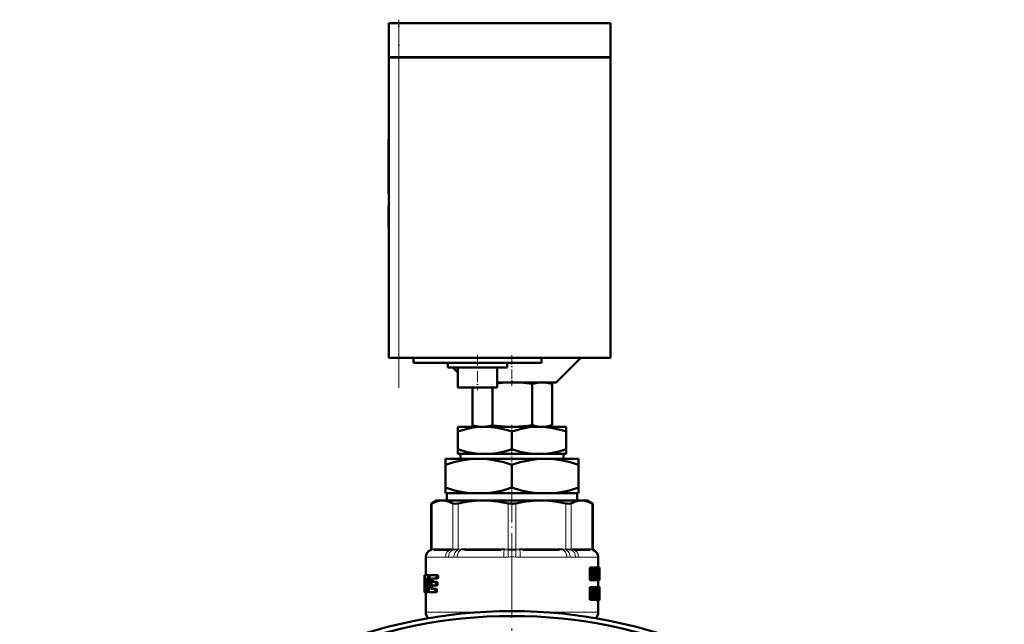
# Model space of a CAD drawing. Extents: x -1595 to 1972, y -1757 to 691.
# Tile 23 of 59: x -1565 to -1365, y -145 to -22. Entities that reach past the tile are written whole.
import ezdxf

# ---------------------------------------------------------------- set-up
doc = ezdxf.new("R2010")
doc.units = 0
doc.linetypes.add('DASHDOT', pattern=[18.5, 12, -3, 0.5, -3])

msp = doc.modelspace()

# ---------------------------------------------------------------- linework, layer by layer
at = {"color": 7, "lineweight": 50}
for p, q in [((-1488.14, -22.9), (-1490.14, -22.9)), ((-1490.14, -29.8), (-1490.14, -22.9)), ((-1488.14, -22.9), (-1445.14, -22.9)), ((-1445.14, -29.8), (-1445.14, -22.9)), ((-1488.14, -29.8), (-1490.14, -29.8)), ((-1490.14, -29.9), (-1490.14, -90.9)), ((-1490.14, -29.9), (-1489.55, -29.9)), ((-1490.04, -29.9), (-1490.04, -29.8)), ((-1489.55, -29.9), (-1488.14, -29.9)), ((-1488.14, -29.8), (-1445.14, -29.8)), ((-1445.14, -29.9), (-1488.14, -29.9)), ((-1445.24, -29.9), (-1445.24, -29.8)), ((-1445.14, -90.9), (-1445.14, -29.9)), ((-1490.14, -46.46), (-1490.24, -46.46)), ((-1490.24, -47.94), (-1490.24, -46.46)), ((-1490.14, -47.94), (-1490.24, -47.94)), ((-1490.24, -47.94), (-1490.24, -53.81)), ((-1490.14, -53.81), (-1490.24, -53.81)), ((-1490.24, -55.61), (-1490.24, -53.81)), ((-1490.14, -55.61), (-1490.24, -55.61)), ((-1490.24, -55.61), (-1490.24, -57.51)), ((-1490.14, -57.51), (-1490.24, -57.51)), ((-1490.24, -60.26), (-1490.24, -60.36)), ((-1490.14, -60.26), (-1490.24, -60.26)), ((-1490.14, -60.36), (-1490.24, -60.36)), ((-1490.14, -60.37), (-1490.24, -60.37)), ((-1490.24, -64.24), (-1490.24, -60.37)), ((-1490.14, -64.24), (-1490.24, -64.24)), ((-1490.24, -64.24), (-1490.24, -64.35)), ((-1490.14, -64.35), (-1490.24, -64.35)), ((-1490.14, -64.36), (-1490.24, -64.36)), ((-1489.55, -90.9), (-1490.14, -90.9)), ((-1488.14, -90.9), (-1489.55, -90.9)), ((-1445.14, -90.9), (-1488.14, -90.9)), ((-1485.14, -90.9), (-1485.14, -91.9)), ((-1459.14, -91.9), (-1485.14, -91.9)), ((-1478.14, -92.9), (-1478.14, -91.9)), ((-1466.14, -92.9), (-1466.14, -91.9)), ((-1459.14, -91.9), (-1459.14, -90.9)), ((-1456.14, -95.9), (-1451.14, -90.9)), ((-1478.14, -92.9), (-1466.14, -92.9)), ((-1477.14, -92.9), (-1476.14, -93.9)), ((-1476.14, -96.9), (-1476.14, -92.9)), ((-1468.14, -96.9), (-1468.14, -92.9)), ((-1468.14, -95.9), (-1456.14, -95.9)), ((-1458.14, -95.9), (-1457.01, -96.2)), ((-1476.14, -96.9), (-1468.14, -96.9)), ((-1473.17, -96.9), (-1473.17, -104.63)), ((-1469.13, -96.9), (-1469.13, -104.63)), ((-1461.05, -96.2), (-1461.05, -104.61)), ((-1457.01, -96.2), (-1457.01, -104.61)), ((-1476.14, -105.88), (-1476.14, -104.9)), ((-1470.64, -104.9), (-1476.14, -104.9)), ((-1476.14, -109.48), (-1476.14, -105.88)), ((-1472.17, -104.9), (-1473.17, -104.63)), ((-1459.64, -104.9), (-1470.64, -104.9)), ((-1465.14, -109.48), (-1465.14, -105.88)), ((-1454.14, -104.9), (-1459.64, -104.9)), ((-1458.11, -104.9), (-1457.01, -104.61)), ((-1454.14, -105.88), (-1454.14, -104.9)), ((-1454.14, -109.48), (-1454.14, -105.88)), ((-1476.14, -110.4), (-1476.14, -109.48)), ((-1454.14, -109.48), (-1454.14, -110.4)), ((-1478.64, -112.61), (-1478.64, -111.4)), ((-1471.89, -111.4), (-1478.64, -111.4)), ((-1471.99, -110.4), (-1476.14, -110.4)), ((-1475.62, -110.4), (-1475.62, -111.4)), ((-1471.99, -110.4), (-1469.29, -110.4)), ((-1458.39, -111.4), (-1471.89, -111.4)), ((-1460.99, -110.4), (-1469.29, -110.4)), ((-1460.99, -110.4), (-1458.29, -110.4)), ((-1451.64, -111.4), (-1458.39, -111.4)), ((-1454.14, -110.4), (-1458.29, -110.4)), ((-1454.66, -111.4), (-1454.66, -110.4)), ((-1451.64, -111.4), (-1451.64, -112.61)), ((-1478.64, -117.27), (-1478.64, -112.61)), ((-1465.14, -117.27), (-1465.14, -112.61)), ((-1451.64, -117.27), (-1451.64, -112.61)), ((-1478.64, -118.4), (-1478.64, -117.27)), ((-1451.64, -117.27), (-1451.64, -118.4)), ((-1480.44, -119.9), (-1481.53, -120.53)), ((-1480.44, -119.9), (-1479.27, -119.9)), ((-1479.27, -119.9), (-1470.99, -119.9)), ((-1473.55, -118.4), (-1478.64, -118.4)), ((-1478.36, -119.9), (-1478.36, -118.4)), ((-1473.55, -118.4), (-1470.23, -118.4)), ((-1470.99, -119.9), (-1459.28, -119.9)), ((-1460.05, -118.4), (-1470.23, -118.4)), ((-1460.05, -118.4), (-1456.73, -118.4)), ((-1459.28, -119.9), (-1451, -119.9)), ((-1451.64, -118.4), (-1456.73, -118.4)), ((-1451.92, -118.4), (-1451.92, -119.9)), ((-1451, -119.9), (-1449.84, -119.9)), ((-1449.84, -119.9), (-1448.74, -120.53)), ((-1481.38, -120.46), (-1481.53, -120.53)), ((-1481.53, -129.76), (-1481.53, -120.53)), ((-1448.74, -120.53), (-1448.89, -120.46)), ((-1448.74, -129.76), (-1448.74, -120.53)), ((-1477.94, -129.9), (-1480.98, -129.9)), ((-1467.4, -129.9), (-1474.74, -129.9)), ((-1455.54, -129.9), (-1462.87, -129.9)), ((-1449.3, -129.9), (-1452.34, -129.9)), ((-1482.64, -131.35), (-1482.64, -135.06)), ((-1447.64, -131.35), (-1447.64, -133.51)), ((-1449.02, -133.51), (-1449.35, -133.51)), ((-1449.35, -136.09), (-1449.35, -133.51)), ((-1449.02, -133.51), (-1448.69, -133.51)), ((-1449.02, -136.09), (-1449.02, -133.51)), ((-1448.82, -133.99), (-1448.81, -133.99)), ((-1448.63, -133.97), (-1448.58, -133.51)), ((-1448.27, -133.51), (-1448.58, -133.51)), ((-1448.27, -133.51), (-1448.03, -133.51)), ((-1448.19, -133.99), (-1448.18, -133.99)), ((-1448.03, -133.51), (-1448.03, -136.09)), ((-1448.03, -133.74), (-1448.01, -133.51)), ((-1448.01, -133.51), (-1447.7, -133.51)), ((-1447.7, -133.51), (-1447.58, -133.51)), ((-1447.64, -133.97), (-1447.64, -133.97)), ((-1447.41, -133.51), (-1447.58, -133.51)), ((-1447.41, -133.51), (-1447.35, -133.51)), ((-1447.41, -136.09), (-1447.41, -133.51)), ((-1447.37, -135.62), (-1447.37, -133.98)), ((-1447.37, -133.98), (-1447.35, -133.98)), ((-1447.35, -133.51), (-1447.34, -133.65)), ((-1447.34, -133.65), (-1447.34, -134.73)), ((-1482.94, -135.06), (-1482.93, -135.06)), ((-1482.94, -135.06), (-1482.94, -138.39)), ((-1482.85, -135.06), (-1482.93, -135.06)), ((-1482.92, -135.39), (-1482.93, -135.06)), ((-1482.87, -135.39), (-1482.92, -135.39)), ((-1482.84, -135.06), (-1482.3, -135.06)), ((-1482.47, -135.96), (-1482.74, -135.96)), ((-1482.7, -135.75), (-1482.51, -135.75)), ((-1482.47, -135.98), (-1482.55, -137.6)), ((-1482.51, -135.75), (-1482.47, -135.81)), ((-1481.99, -135.06), (-1482.3, -135.06)), ((-1482.23, -135.11), (-1482.3, -135.06)), ((-1481.92, -135.11), (-1482.23, -135.11)), ((-1481.86, -135.26), (-1482.17, -135.26)), ((-1481.88, -135.48), (-1482.14, -135.48)), ((-1481.91, -135.75), (-1482.14, -135.75)), ((-1481.92, -135.11), (-1481.99, -135.06)), ((-1481.62, -135.06), (-1480.59, -135.06)), ((-1481.62, -137.13), (-1481.53, -135.98)), ((-1481.2, -135.98), (-1481.53, -135.98)), ((-1481.16, -135.81), (-1481.49, -135.81)), ((-1481.42, -135.75), (-1480.6, -135.75)), ((-1481.24, -136.44), (-1481.2, -135.98)), ((-1481.16, -135.81), (-1481.1, -135.75)), ((-1480.25, -135.75), (-1480.6, -135.75)), ((-1480.24, -135.06), (-1480.59, -135.06)), ((-1480.5, -135.53), (-1480.48, -135.39)), ((-1480.15, -135.53), (-1480.5, -135.53)), ((-1480.14, -135.39), (-1480.48, -135.39)), ((-1480.15, -135.53), (-1480.14, -135.39)), ((-1448.78, -134.35), (-1448.81, -134.35)), ((-1448.81, -134.66), (-1448.81, -136.09)), ((-1448.43, -135.04), (-1448.5, -135.04)), ((-1448.47, -135.41), (-1448.47, -135.41)), ((-1448.19, -134.55), (-1448.23, -134.55)), ((-1448.19, -136.09), (-1448.19, -134.55)), ((-1447.73, -135.52), (-1447.77, -136.09)), ((-1447.73, -135.52), (-1447.56, -135.52)), ((-1447.7, -135.07), (-1447.65, -134.2)), ((-1447.7, -135.07), (-1447.59, -135.07)), ((-1447.63, -134.2), (-1447.65, -134.2)), ((-1447.63, -134.2), (-1447.59, -135.07)), ((-1447.54, -136.09), (-1447.57, -135.52)), ((-1447.34, -134.19), (-1447.37, -134.19)), ((-1447.34, -134.77), (-1447.37, -134.77)), ((-1447.34, -135.39), (-1447.37, -135.39)), ((-1447.37, -135.62), (-1447.35, -135.62)), ((-1447.34, -134.19), (-1447.34, -134.73)), ((-1447.34, -134.73), (-1447.34, -134.77)), ((-1447.34, -134.77), (-1447.34, -134.84)), ((-1447.34, -134.84), (-1447.34, -135.39)), ((-1447.34, -134.84), (-1447.34, -135.91)), ((-1482.74, -137.83), (-1482.61, -137.83)), ((-1482.57, -137.76), (-1482.61, -137.83)), ((-1482.05, -137.82), (-1482.27, -137.82)), ((-1481.65, -137.6), (-1481.62, -137.13)), ((-1481.33, -137.6), (-1481.65, -137.6)), ((-1481.32, -137.76), (-1481.64, -137.76)), ((-1481.59, -137.83), (-1481.64, -137.76)), ((-1481.59, -137.83), (-1480.82, -137.83)), ((-1481.5, -136.66), (-1481.51, -136.8)), ((-1481.42, -137.13), (-1480.72, -137.13)), ((-1481.4, -136.44), (-1480.7, -136.44)), ((-1481.33, -137.6), (-1481.29, -137.13)), ((-1481.26, -137.83), (-1481.32, -137.76)), ((-1480.48, -137.83), (-1480.82, -137.83)), ((-1480.37, -137.13), (-1480.72, -137.13)), ((-1480.36, -136.44), (-1480.7, -136.44)), ((-1480.62, -136.92), (-1480.6, -136.78)), ((-1480.27, -136.92), (-1480.62, -136.92)), ((-1480.26, -136.78), (-1480.6, -136.78)), ((-1480.27, -136.92), (-1480.26, -136.78)), ((-1449.02, -136.09), (-1449.35, -136.09)), ((-1449.02, -137.5), (-1449.35, -137.5)), ((-1449.35, -140.08), (-1449.35, -137.5)), ((-1449.02, -136.09), (-1448.81, -136.09)), ((-1449.02, -137.5), (-1448.66, -137.5)), ((-1449.02, -140.08), (-1449.02, -137.5)), ((-1448.56, -136.09), (-1448.81, -136.09)), ((-1448.79, -138.66), (-1448.79, -137.93)), ((-1448.79, -137.93), (-1448.69, -137.93)), ((-1448.56, -136.09), (-1448.4, -136.09)), ((-1448.19, -136.09), (-1448.4, -136.09)), ((-1447.97, -137.5), (-1448.28, -137.5)), ((-1448.28, -138.99), (-1448.28, -137.5)), ((-1448.19, -136.09), (-1448.03, -136.09)), ((-1448.03, -136.09), (-1447.91, -136.09)), ((-1447.97, -137.5), (-1447.83, -137.5)), ((-1447.97, -138.99), (-1447.97, -137.5)), ((-1447.91, -136.09), (-1447.77, -136.09)), ((-1447.63, -137.5), (-1447.83, -137.5)), ((-1447.83, -137.5), (-1447.83, -139)), ((-1447.77, -136.09), (-1447.54, -136.09)), ((-1447.68, -137.5), (-1447.67, -137.49)), ((-1447.37, -137.49), (-1447.67, -137.49)), ((-1447.35, -137.45), (-1447.65, -137.45)), ((-1447.64, -136.09), (-1447.64, -137.45)), ((-1447.63, -137.5), (-1447.54, -137.5)), ((-1447.63, -139.02), (-1447.63, -137.5)), ((-1447.54, -136.09), (-1447.46, -136.09)), ((-1447.54, -137.5), (-1447.54, -138.96)), ((-1447.39, -137.63), (-1447.54, -137.63)), ((-1447.41, -137.87), (-1447.54, -137.87)), ((-1447.41, -136.09), (-1447.46, -136.09)), ((-1447.41, -136.09), (-1447.35, -136.09)), ((-1447.36, -137.93), (-1447.37, -137.98)), ((-1447.37, -137.98), (-1447.37, -138.06)), ((-1447.35, -137.92), (-1447.36, -137.92)), ((-1447.34, -137.95), (-1447.36, -137.95)), ((-1447.34, -137.95), (-1447.35, -137.92)), ((-1447.34, -137.47), (-1447.34, -137.55)), ((-1447.34, -137.55), (-1447.34, -138.09)), ((-1447.34, -138.01), (-1447.34, -137.95)), ((-1482.92, -138.3), (-1482.94, -138.3)), ((-1482.94, -138.39), (-1482.94, -138.3)), ((-1482.94, -138.52), (-1482.94, -138.39)), ((-1482.9, -138.52), (-1482.94, -138.52)), ((-1482.9, -138.52), (-1482.84, -138.52)), ((-1482.74, -138.52), (-1482.84, -138.52)), ((-1482.78, -138.3), (-1482.81, -138.3)), ((-1482.77, -138.04), (-1482.78, -138.18)), ((-1482.74, -138.52), (-1482.49, -138.52)), ((-1482.64, -138.52), (-1482.64, -142.57)), ((-1482.49, -138.52), (-1482.42, -138.46)), ((-1482.18, -138.52), (-1482.49, -138.52)), ((-1482.11, -138.46), (-1482.42, -138.46)), ((-1482.04, -138.31), (-1482.35, -138.31)), ((-1482.05, -138.09), (-1482.3, -138.09)), ((-1482.18, -138.52), (-1482.11, -138.46)), ((-1482.04, -138.31), (-1482.03, -138.27)), ((-1481.96, -138.46), (-1481.88, -138.52)), ((-1481.88, -138.52), (-1480.84, -138.52)), ((-1480.49, -138.52), (-1480.84, -138.52)), ((-1480.73, -138.3), (-1480.72, -138.16)), ((-1480.39, -138.3), (-1480.73, -138.3)), ((-1480.38, -138.16), (-1480.72, -138.16)), ((-1480.39, -138.3), (-1480.38, -138.16)), ((-1448.55, -138.27), (-1448.79, -138.27)), ((-1448.59, -138.55), (-1448.79, -138.55)), ((-1448.79, -138.66), (-1448.7, -138.66)), ((-1448.79, -139.09), (-1448.79, -140.08)), ((-1448.79, -139.09), (-1448.73, -139.09)), ((-1448.69, -139.11), (-1448.79, -139.11)), ((-1448.66, -139.17), (-1448.79, -139.17)), ((-1448.63, -139.28), (-1448.79, -139.28)), ((-1448.6, -139.41), (-1448.63, -139.28)), ((-1448.46, -140.08), (-1448.6, -139.41)), ((-1448.53, -138.91), (-1448.53, -138.92)), ((-1448.46, -139.07), (-1448.43, -139.19)), ((-1448.43, -139.19), (-1448.4, -139.31)), ((-1447.97, -138.99), (-1448.28, -138.99)), ((-1447.63, -139.02), (-1447.83, -139.02)), ((-1447.42, -139.98), (-1447.61, -139.98)), ((-1447.42, -139.4), (-1447.55, -139.4)), ((-1447.42, -138.22), (-1447.54, -138.22)), ((-1447.41, -138.66), (-1447.54, -138.66)), ((-1447.37, -138.97), (-1447.54, -138.97)), ((-1447.36, -139.06), (-1447.54, -139.06)), ((-1447.35, -139.16), (-1447.54, -139.16)), ((-1447.35, -139.27), (-1447.54, -139.27)), ((-1447.42, -139.98), (-1447.42, -139.4)), ((-1447.35, -139.4), (-1447.42, -139.4)), ((-1447.35, -139.51), (-1447.41, -139.51)), ((-1447.35, -139.59), (-1447.39, -139.59)), ((-1447.36, -139.64), (-1447.38, -139.64)), ((-1447.34, -138.01), (-1447.37, -138.01)), ((-1447.37, -138.06), (-1447.37, -138.17)), ((-1447.34, -138.09), (-1447.37, -138.09)), ((-1447.37, -138.17), (-1447.37, -138.29)), ((-1447.36, -138.22), (-1447.37, -138.22)), ((-1447.37, -138.29), (-1447.37, -138.38)), ((-1447.37, -138.38), (-1447.36, -138.47)), ((-1447.36, -139.06), (-1447.37, -138.97)), ((-1447.36, -138.22), (-1447.36, -138.09)), ((-1447.36, -138.45), (-1447.36, -138.22)), ((-1447.36, -138.47), (-1447.35, -138.56)), ((-1447.35, -139.16), (-1447.36, -139.06)), ((-1447.36, -139.64), (-1447.35, -139.59)), ((-1447.35, -138.56), (-1447.34, -138.7)), ((-1447.35, -139.27), (-1447.35, -139.16)), ((-1447.35, -139.4), (-1447.35, -139.27)), ((-1447.35, -139.51), (-1447.35, -139.4)), ((-1447.35, -139.59), (-1447.35, -139.51)), ((-1447.34, -138.09), (-1447.34, -138.01)), ((-1447.34, -138.7), (-1447.34, -138.87)), ((-1447.34, -138.87), (-1447.34, -139.08)), ((-1447.34, -139.08), (-1447.34, -139.35)), ((-1447.34, -139.35), (-1447.34, -139.71)), ((-1447.34, -139.71), (-1447.34, -139.95)), ((-1449.02, -140.08), (-1449.35, -140.08)), ((-1449.02, -140.08), (-1448.79, -140.08)), ((-1448.78, -140.08), (-1448.79, -140.03)), ((-1448.46, -140.08), (-1448.78, -140.08)), ((-1448.46, -140.08), (-1448.25, -140.08)), ((-1447.73, -140.12), (-1448.03, -140.12)), ((-1447.37, -140.12), (-1447.67, -140.12)), ((-1447.39, -140.09), (-1447.66, -140.09)), ((-1447.41, -140.12), (-1447.64, -140.12)), ((-1447.64, -140.12), (-1447.64, -142.57)), ((-1447.35, -140.08), (-1447.37, -140.12))]:
    msp.add_line(p, q, dxfattribs=at)
at = {"color": 7, "linetype": 'DASHDOT', "lineweight": 18, "ltscale": 0.207001}
msp.add_line((-1488.14, -30.49), (-1488.14, -22.21), dxfattribs=at)
at = {"color": 7, "lineweight": 18}
for p, q in [((-1488.14, -29.8), (-1488.14, -22.9)), ((-1488.14, -29.9), (-1488.14, -29.8)), ((-1488.14, -90.9), (-1488.14, -29.9)), ((-1481.38, -120.46), (-1481.38, -129.74)), ((-1477.16, -129.74), (-1477.16, -120.46)), ((-1476.08, -120.46), (-1476.08, -129.74)), ((-1465.9, -129.74), (-1465.9, -120.46)), ((-1464.37, -120.46), (-1464.37, -129.74)), ((-1454.19, -129.74), (-1454.19, -120.46)), ((-1453.11, -120.46), (-1453.11, -129.74)), ((-1448.89, -129.74), (-1448.89, -120.46)), ((-1481.53, -129.94), (-1481.66, -129.94)), ((-1481.53, -129.76), (-1481.4, -129.75)), ((-1481.51, -129.94), (-1481.53, -129.94)), ((-1481.25, -129.91), (-1481.51, -129.94)), ((-1481.4, -129.75), (-1481.38, -129.74)), ((-1481.38, -129.74), (-1481.09, -129.71)), ((-1480.79, -129.7), (-1477.75, -129.7)), ((-1477.3, -129.94), (-1477.62, -129.91)), ((-1477.46, -129.71), (-1477.16, -129.74)), ((-1477.28, -129.94), (-1477.3, -129.94)), ((-1477.16, -129.74), (-1477.14, -129.75)), ((-1476.13, -129.94), (-1476.19, -129.94)), ((-1476.13, -129.75), (-1476.08, -129.74)), ((-1475.43, -129.91), (-1476.13, -129.94)), ((-1476.08, -129.74), (-1475.37, -129.71)), ((-1474.66, -129.7), (-1467.33, -129.7)), ((-1465.97, -129.94), (-1466.69, -129.91)), ((-1466.61, -129.71), (-1465.9, -129.74)), ((-1465.91, -129.94), (-1465.97, -129.94)), ((-1465.9, -129.74), (-1465.85, -129.75)), ((-1464.42, -129.75), (-1464.37, -129.74)), ((-1464.37, -129.74), (-1463.66, -129.71)), ((-1464.31, -129.94), (-1464.37, -129.94)), ((-1463.59, -129.91), (-1464.31, -129.94)), ((-1462.95, -129.7), (-1455.62, -129.7)), ((-1454.9, -129.71), (-1454.19, -129.74)), ((-1454.14, -129.94), (-1454.84, -129.91)), ((-1454.19, -129.74), (-1454.14, -129.75)), ((-1454.09, -129.94), (-1454.14, -129.94)), ((-1453.13, -129.75), (-1453.11, -129.74)), ((-1453.11, -129.74), (-1452.82, -129.71)), ((-1452.97, -129.94), (-1453, -129.94)), ((-1452.65, -129.91), (-1452.97, -129.94)), ((-1452.52, -129.7), (-1449.48, -129.7)), ((-1449.19, -129.71), (-1448.89, -129.74)), ((-1448.76, -129.94), (-1449.03, -129.91)), ((-1448.89, -129.74), (-1448.87, -129.75)), ((-1448.87, -129.75), (-1448.74, -129.76)), ((-1448.74, -129.94), (-1448.76, -129.94)), ((-1448.61, -129.94), (-1448.74, -129.94)), ((-1482.62, -131.38), (-1482.64, -131.35)), ((-1482.56, -131.4), (-1478.64, -131.4)), ((-1476.99, -131.38), (-1478.01, -131.38)), ((-1476.27, -131.4), (-1466.81, -131.4)), ((-1463.46, -131.4), (-1454, -131.4)), ((-1452.26, -131.38), (-1453.28, -131.38)), ((-1451.64, -131.4), (-1447.72, -131.4)), ((-1447.64, -131.35), (-1447.65, -131.38)), ((-1448.6, -139.41), (-1448.79, -139.41)), ((-1482.64, -142.57), (-1471.79, -142.57)), ((-1458.48, -142.57), (-1447.64, -142.57))]:
    msp.add_line(p, q, dxfattribs=at)
at = {"color": 7, "linetype": 'DASHDOT', "lineweight": 18}
for p, q in [((-1488.14, -97), (-1488.14, -23.8)), ((-1465.14, -112.35), (-1465.14, -372.35))]:
    msp.add_line(p, q, dxfattribs=at)
at = {"color": 7, "linetype": 'DASHDOT', "lineweight": 18, "ltscale": 0.003015}
for p, q in [((-1490.13, -50.94), (-1490.25, -50.94)), ((-1490.13, -62.31), (-1490.25, -62.31)), ((-1490.13, -62.31), (-1490.25, -62.31))]:
    msp.add_line(p, q, dxfattribs=at)
at = {"color": 7, "linetype": 'DASHDOT', "lineweight": 18, "ltscale": 0.180016}
msp.add_line((-1472.14, -90.3), (-1472.14, -97.5), dxfattribs=at)
at = {"color": 7, "linetype": 'DASHDOT', "lineweight": 18, "ltscale": 0.154977}
msp.add_line((-1465.14, -90.39), (-1465.14, -96.58), dxfattribs=at)
at = {"color": 7, "linetype": 'DASHDOT', "lineweight": 18, "ltscale": 0.036926}
msp.add_line((-1465.14, -104.54), (-1465.14, -106.02), dxfattribs=at)
at = {"color": 7, "linetype": 'DASHDOT', "lineweight": 18, "ltscale": 0.094161}
msp.add_line((-1465.14, -109.17), (-1465.14, -112.94), dxfattribs=at)
at = {"color": 7, "linetype": 'DASHDOT', "lineweight": 18, "ltscale": 0.374474}
msp.add_line((-1465.14, -131), (-1465.14, -116.03), dxfattribs=at)
at = {"color": 7, "linetype": 'DASHDOT', "lineweight": 18, "ltscale": 0.337003}
msp.add_line((-1465.14, -130.22), (-1465.14, -143.7), dxfattribs=at)
at = {"color": 7, "lineweight": 50}
for points in [[(-1461.05, -96.2), (-1462.81, -96), (-1464.34, -95.91), (-1465.07, -95.9)], [(-1457.01, -96.2), (-1458.09, -95.98), (-1459.03, -95.91), (-1459.97, -95.98), (-1461.05, -96.2)], [(-1470.64, -104.9), (-1471.57, -104.93), (-1472.49, -105.02), (-1473.34, -105.15), (-1474.19, -105.33), (-1475.17, -105.58), (-1476.14, -105.88)], [(-1465.14, -105.88), (-1466.04, -105.6), (-1466.95, -105.36), (-1468.16, -105.11), (-1469.39, -104.96), (-1470.64, -104.9)], [(-1459.64, -104.9), (-1460.57, -104.93), (-1461.49, -105.02), (-1462.34, -105.15), (-1463.19, -105.33), (-1464.17, -105.58), (-1465.14, -105.88)], [(-1461.05, -104.61), (-1459.97, -104.83), (-1459.03, -104.9), (-1458.09, -104.83), (-1457.01, -104.61)], [(-1454.14, -105.88), (-1455.04, -105.6), (-1455.95, -105.36), (-1457.16, -105.11), (-1458.39, -104.96), (-1459.64, -104.9)], [(-1476.14, -109.48), (-1474.49, -109.97), (-1473.66, -110.15), (-1472.82, -110.3), (-1471.99, -110.4)], [(-1469.29, -110.4), (-1468.44, -110.3), (-1467.6, -110.15), (-1466.36, -109.85), (-1465.14, -109.48)], [(-1465.14, -109.48), (-1463.49, -109.97), (-1462.66, -110.15), (-1461.82, -110.3), (-1460.99, -110.4)], [(-1458.29, -110.4), (-1457.44, -110.3), (-1456.6, -110.15), (-1455.36, -109.85), (-1454.14, -109.48)], [(-1471.89, -111.4), (-1472.74, -111.42), (-1473.6, -111.49), (-1475.3, -111.73), (-1476.98, -112.11), (-1478.64, -112.61)], [(-1465.14, -112.61), (-1466.8, -112.11), (-1468.48, -111.73), (-1470.18, -111.49), (-1471.03, -111.42), (-1471.89, -111.4)], [(-1458.39, -111.4), (-1459.24, -111.42), (-1460.1, -111.49), (-1461.8, -111.73), (-1463.48, -112.11), (-1465.14, -112.61)], [(-1451.64, -112.61), (-1453.3, -112.11), (-1454.98, -111.73), (-1456.68, -111.49), (-1457.53, -111.42), (-1458.39, -111.4)], [(-1478.64, -117.27), (-1476.79, -117.82), (-1475.11, -118.19), (-1473.55, -118.4)], [(-1470.23, -118.4), (-1468.66, -118.19), (-1466.99, -117.82), (-1465.14, -117.27)], [(-1465.14, -117.27), (-1463.29, -117.82), (-1461.61, -118.19), (-1460.05, -118.4)], [(-1456.73, -118.4), (-1455.16, -118.19), (-1453.49, -117.82), (-1451.64, -117.27)], [(-1479.27, -119.9), (-1479.95, -119.96), (-1480.65, -120.14), (-1481.38, -120.46)], [(-1477.16, -120.46), (-1477.9, -120.14), (-1478.59, -119.96), (-1479.27, -119.9)], [(-1470.99, -119.9), (-1472.71, -119.97), (-1474.48, -120.17), (-1476.08, -120.46)], [(-1465.9, -120.46), (-1467.67, -120.14), (-1469.35, -119.96), (-1470.99, -119.9)], [(-1459.28, -119.9), (-1461, -119.97), (-1462.77, -120.17), (-1464.37, -120.46)], [(-1454.19, -120.46), (-1455.96, -120.14), (-1457.64, -119.96), (-1459.28, -119.9)], [(-1451, -119.9), (-1451.72, -119.97), (-1452.45, -120.17), (-1453.11, -120.46)], [(-1448.89, -120.46), (-1449.63, -120.14), (-1450.32, -119.96), (-1451, -119.9)], [(-1476.08, -120.46), (-1476.62, -120.53), (-1477.02, -120.51), (-1477.16, -120.46)], [(-1453.11, -120.46), (-1453.26, -120.51), (-1453.44, -120.53), (-1453.91, -120.51), (-1454.19, -120.46)], [(-1447.35, -133.98), (-1447.35, -133.99), (-1447.35, -133.99), (-1447.34, -134.02), (-1447.34, -134.19)], [(-1482.84, -135.06), (-1482.87, -135.23), (-1482.87, -135.27)], [(-1482.74, -135.96), (-1482.73, -135.81), (-1482.72, -135.77), (-1482.7, -135.75)], [(-1481.49, -135.81), (-1481.46, -135.77), (-1481.42, -135.75)], [(-1480.6, -135.75), (-1480.53, -135.68), (-1480.5, -135.53)], [(-1480.48, -135.39), (-1480.49, -135.22), (-1480.53, -135.11), (-1480.55, -135.08), (-1480.59, -135.06)], [(-1480.25, -135.75), (-1480.18, -135.68), (-1480.15, -135.53)], [(-1480.14, -135.39), (-1480.14, -135.22), (-1480.18, -135.11), (-1480.2, -135.08), (-1480.24, -135.06)], [(-1447.34, -135.39), (-1447.35, -135.6), (-1447.35, -135.62)], [(-1447.34, -135.91), (-1447.34, -136.04), (-1447.35, -136.09)], [(-1482.74, -137.83), (-1482.76, -137.88), (-1482.78, -138.04)], [(-1481.51, -136.8), (-1481.5, -136.98), (-1481.42, -137.13)], [(-1481.4, -136.44), (-1481.47, -136.51), (-1481.5, -136.66)], [(-1480.72, -138.16), (-1480.74, -137.94), (-1480.77, -137.87), (-1480.82, -137.83)], [(-1480.72, -137.13), (-1480.65, -137.06), (-1480.62, -136.92)], [(-1480.6, -136.78), (-1480.61, -136.6), (-1480.65, -136.49), (-1480.67, -136.46), (-1480.7, -136.44)], [(-1480.38, -138.16), (-1480.39, -137.98), (-1480.42, -137.87), (-1480.44, -137.85), (-1480.48, -137.83)], [(-1480.37, -137.13), (-1480.3, -137.06), (-1480.27, -136.92)], [(-1480.26, -136.78), (-1480.26, -136.6), (-1480.3, -136.49), (-1480.32, -136.46), (-1480.36, -136.44)], [(-1448.69, -137.93), (-1448.63, -137.94), (-1448.6, -137.97), (-1448.57, -138.04), (-1448.55, -138.27)], [(-1448.66, -137.5), (-1448.56, -137.52), (-1448.47, -137.59), (-1448.37, -137.82), (-1448.34, -138.2)], [(-1482.92, -138.18), (-1482.91, -138.48), (-1482.91, -138.51), (-1482.9, -138.52)], [(-1482.84, -138.52), (-1482.82, -138.34), (-1482.81, -138.3)], [(-1482.78, -138.18), (-1482.78, -138.28), (-1482.76, -138.48), (-1482.75, -138.5), (-1482.74, -138.52)], [(-1480.84, -138.52), (-1480.77, -138.45), (-1480.73, -138.3)], [(-1480.49, -138.52), (-1480.43, -138.45), (-1480.39, -138.3)], [(-1448.59, -138.55), (-1448.62, -138.62), (-1448.7, -138.66)], [(-1448.03, -140.12), (-1448.15, -140.02), (-1448.22, -139.82), (-1448.26, -139.52), (-1448.28, -138.99)], [(-1447.73, -140.12), (-1447.84, -140.03), (-1447.9, -139.85), (-1447.95, -139.48), (-1447.97, -138.99)], [(-1447.83, -139), (-1447.82, -139.34), (-1447.78, -139.56), (-1447.76, -139.6), (-1447.72, -139.62)], [(-1447.54, -138.96), (-1447.56, -139.64), (-1447.6, -139.92), (-1447.62, -140.02), (-1447.66, -140.09), (-1447.73, -140.12)], [(-1447.72, -139.62), (-1447.65, -139.46), (-1447.63, -139.02)], [(-1447.39, -139.6), (-1447.38, -139.65), (-1447.37, -139.66)]]:
    msp.add_lwpolyline(points, dxfattribs=at)
at = {"color": 7, "lineweight": 18}
for points in [[(-1477.14, -129.75), (-1476.63, -129.76), (-1476.13, -129.75)], [(-1454.14, -129.75), (-1453.44, -129.76), (-1453.13, -129.75)]]:
    msp.add_lwpolyline(points, dxfattribs=at)
at = {"color": 7, "lineweight": 50}
for radius in [100, 99]:
    msp.add_circle((-1465.14, -242.35), radius, dxfattribs=at)
for centre, radius, start, end in [((-1465.07, -124.31), 28.41, 90.2701, 96.1979), ((-1470.98, -96.73), 8.2, 254.4673, 265.2544), ((-1471.36, -96.69), 8.24, 274.7618, 285.6762), ((-1464.9, -73.92), 31, 262.1571, 268.4146), ((-1465.39, -73.72), 31.2, 271.6005, 277.9943), ((-1465.15, -116.79), 3.74, 258.3446, 270.1449), ((-1465.13, -116.81), 3.73, 269.8253, 281.6734), ((-1481.14, -131.35), 1.5, 110.5177, 180.0166), ((-1481.73, -129.76), 0.2, 290.5165, 359.9999), ((-1448.54, -129.76), 0.2, 180.0001, 249.4835), ((-1449.14, -131.35), 1.5, 360, 69.4823), ((-1477.56, -134.72), 28.75, 0.1221, 1.455), ((-1439.98, -133.42), 8.85, 183.7528, 186.0891), ((-1627.07, -156.08), 179.8, 6.7194, 7.2099), ((-1622.44, -115.08), 175.15, 353.4585, 353.9602), ((-1456.68, -133.56), 8.5, 354.7816, 357.0896), ((-1421.85, -134.58), 26.34, 178.7215, 179.9219), ((-1596.92, -122.94), 149.59, 354.956, 355.9464), ((-1452.9, -133.9), 5.26, 356.7208, 359.1682), ((-1441.34, -133.88), 6.3, 180.8269, 182.9355), ((-1600.2, -142.15), 152.86, 2.2736, 3.2409), ((-1155.83, -138.47), 327.1, 179.4611, 179.9706), ((-1153.72, -141.98), 329.22, 178.8316, 179.3379), ((-1128.72, -147.9), 354.23, 178.069, 178.448), ((-1483.13, -135.92), 0.659, 355.2142, 9.502), ((-1043.31, -163.72), 439.73, 176.3527, 176.6237), ((-1482.7, -135.37), 0.537, 11.9329, 28.8232), ((-1483.53, -135.56), 1.39, 3.3335, 12.4548), ((-1484.43, -135.61), 2.29, 356.6103, 3.3487), ((-981.09, -171.04), 502.07, 175.9689, 176.2064), ((-1482.39, -135.37), 0.536, 11.9311, 28.8406), ((-1480.09, -135.86), 1.82, 168.052, 176.6245), ((-1480.6, -135.74), 1.3, 158.4683, 168.6111), ((-1482.96, -135.52), 1.13, 8.1933, 13.0268), ((-1481.29, -135.46), 0.553, 140.9405, 158.726), ((-1481.61, -135.19), 0.137, 94.9628, 144.1433), ((-1480.99, -136.02), 0.536, 157.8708, 175.9089), ((-1480.67, -136.02), 0.536, 157.852, 175.9095), ((-1618.42, -157.16), 171.16, 7.0726, 7.6581), ((-1454.25, -135.72), 5.78, 3.0866, 6.7512), ((-1438, -136.2), 10.5, 173.627, 175.6667), ((-1622.34, -116.48), 175.04, 353.5681, 354.1451), ((-1483.35, -137.57), 0.804, 346.282, 357.9508), ((-1484.81, -137.67), 2.54, 350.2961, 356.4129), ((-1480.13, -137.97), 1.92, 175.6816, 183.6876), ((-1481.19, -137.65), 0.46, 173.2936, 193.8034), ((-1480.87, -137.65), 0.46, 173.2936, 193.8034), ((-1447.6, -137.5), 0.0713, 137.9011, 177.4986), ((-1440.4, -138.19), 7.02, 177.378, 180.2111), ((-1443.67, -138.04), 3.75, 173.7637, 177.4237), ((-1446.23, -137.75), 1.17, 167.4145, 174.2396), ((-1447.3, -137.5), 0.0722, 138.1208, 177.231), ((-1447.33, -137.93), 0.0281, 137.9531, 180.5121), ((-1447.37, -137.47), 0.0248, 349.9677, 54.469), ((-1447.36, -137.92), 0.0146, 0.7968, 48.9847), ((-1483.01, -138.12), 0.68, 329.83, 343.4584), ((-1483.95, -137.82), 1.67, 342.641, 350.3676), ((-1482.69, -138.12), 0.67, 329.3345, 343.2028), ((-1480.8, -138.02), 1.26, 183.2452, 193.3277), ((-1481.55, -138.21), 0.486, 192.7626, 211.5581), ((-1448.74, -139.14), 0.0502, 32.7673, 84.4737), ((-1448.92, -139.26), 0.269, 19.1426, 34.6328), ((-1449.67, -139.54), 1.07, 14.1053, 19.7741), ((-1449.35, -138.3), 0.808, 341.9381, 1.9017), ((-1448.76, -138.65), 0.347, 311.0813, 333.0587), ((-1448.67, -139.05), 0.189, 22.913, 44.3273), ((-1449.27, -139.33), 0.851, 17.4933, 24.2989), ((-1449.11, -138.47), 0.74, 332.5324, 345.6697), ((-1500.27, -150.19), 52.99, 11.0019, 11.8436), ((-1449.75, -138.29), 1.4, 345.1208, 353.6613), ((-1450.52, -138.2), 2.18, 353.628, 0.1734), ((-1440.86, -138.25), 6.56, 179.7565, 183.6024), ((-1445.18, -139.18), 2.25, 185.724, 190.7737), ((-1446.83, -139.88), 0.599, 189.043, 199.7323), ((-1443.5, -138.39), 3.92, 183.9498, 188.4837), ((-1447.38, -139.65), 0.0224, 306.6994, 5.1885), ((-1448.5, -139.95), 1.16, 353.3792, 359.8357), ((-1447.66, -140.1), 0.027, 201.3787, 250.9283), ((-1447.34, -140.08), 0.0531, 189.8055, 239.3413), ((-1480.64, -142.57), 2, 180, 218.4981), ((-1449.64, -142.57), 2, 321.499, 360)]:
    msp.add_arc(centre, radius, start, end, dxfattribs=at)
at = {"color": 7, "lineweight": 18}
for centre, radius, start, end in [((-1481.12, -131.38), 1.5, 105.9772, 179.784), ((-1481.6, -129.75), 0.196, 289.2011, 2.0769), ((-1481.58, -129.75), 0.195, 288.8448, 2.6072), ((-1481.28, -129.73), 0.192, 279.6889, 3.0559), ((-1480.99, -132.86), 2.96, 89.7465, 95.0069), ((-1480.8, -132.83), 3.13, 89.7592, 95.1871), ((-1477.93, -133.92), 4.02, 85.7024, 90.1944), ((-1477.74, -132.83), 3.13, 84.8129, 90.2408), ((-1477.66, -129.72), 0.199, 279.7602, 1.0432), ((-1477.37, -129.75), 0.202, 288.6376, 0.5069), ((-1477.34, -129.75), 0.202, 289.9883, 0.854), ((-1476.76, -107.95), 21.99, 268.6539, 271.4886), ((-1474.77, -149.56), 19.65, 89.9051, 91.9429), ((-1474.69, -147.88), 18.18, 89.8986, 92.1508), ((-1467.37, -150.62), 20.71, 88.1074, 90.0906), ((-1467.29, -147.88), 18.18, 87.8492, 90.1014), ((-1465.14, -85.43), 44.52, 269.0091, 270.9896), ((-1465.18, -109.14), 20.62, 268.132, 270.1134), ((-1465.09, -109.43), 20.33, 269.8741, 271.8833), ((-1462.98, -147.88), 18.18, 89.8986, 92.1508), ((-1462.91, -150.62), 20.71, 89.9094, 91.8927), ((-1455.58, -147.88), 18.18, 87.8492, 90.1014), ((-1455.51, -149.56), 19.65, 88.0571, 90.0949), ((-1453.52, -107.94), 22, 268.5123, 271.3456), ((-1452.93, -129.75), 0.202, 179.146, 250.0117), ((-1452.91, -129.75), 0.202, 179.4931, 251.3624), ((-1452.53, -132.83), 3.13, 89.7592, 95.1871), ((-1452.62, -129.72), 0.199, 178.9568, 260.2398), ((-1452.35, -133.92), 4.02, 89.8056, 94.2976), ((-1449.47, -132.83), 3.13, 84.8129, 90.2408), ((-1449.29, -132.86), 2.96, 84.9931, 90.2535), ((-1449, -129.73), 0.192, 176.9441, 260.3111), ((-1448.7, -129.75), 0.195, 177.3928, 251.1552), ((-1448.68, -129.75), 0.196, 177.9231, 250.7989), ((-1449.15, -131.38), 1.5, 0.216, 74.0228), ((-1482.57, -131.33), 0.073, 220.243, 277.8347), ((-1478.62, -124.25), 7.15, 269.8403, 274.8785), ((-1476.31, -122.46), 8.94, 265.6487, 270.2682), ((-1466.77, -115.4), 16.01, 269.8409, 273.2556), ((-1465.04, -143.25), 11.9, 90.4739, 93.9469), ((-1465.24, -143.25), 11.9, 86.0531, 89.5262), ((-1463.51, -115.38), 16.02, 266.7462, 270.1574), ((-1453.96, -122.47), 8.93, 269.7295, 274.3536), ((-1451.66, -124.24), 7.16, 265.1242, 270.157), ((-1447.71, -131.33), 0.0729, 262.143, 319.7781)]:
    msp.add_arc(centre, radius, start, end, dxfattribs=at)
for centre, major_axis, ratio, start_param, end_param in [((-1481.06, -131.4), (0, 1.5), 0.995414, 0.123342, 1.570796), ((-1480.98, -129.7), (0, -0.2), 0.92388, 0, 1.570796), ((-1477.48, -131.4), (0, 1.5), 0.771505, 0.123342, 1.570796), ((-1476.91, -131.38), (0.14, -1.49), 0.734075, 3.351169, 4.642046), ((-1477.94, -129.7), (0, -0.2), 0.92388, 0, 1.570796), ((-1475.98, -131.38), (-0.13, -1.49), 0.675962, 3.481187, 4.772063), ((-1475.32, -131.4), (0, 1.5), 0.636223, 0.123342, 1.570796), ((-1476.22, -129.75), (0.007, -0.2), 0.408466, 0.272287, 1.557437), ((-1476.16, -129.74), (0.008, -0.2), 0.382405, 0.255495, 1.554996), ((-1475.45, -129.71), (0.008, -0.2), 0.382432, 0.102908, 1.555785), ((-1474.74, -129.7), (0, -0.2), 0.382683, 0, 1.570796), ((-1467.4, -129.7), (0, -0.2), 0.382683, 0, 1.570796), ((-1466.67, -131.4), (0, 1.5), 0.095659, 0.123342, 1.570796), ((-1466.69, -129.71), (-0.008, -0.2), 0.382432, 0.132932, 1.585808), ((-1465.98, -129.74), (-0.008, -0.2), 0.382405, 0.287096, 1.586597), ((-1465.8, -131.38), (0.1, -1.5), 0.041092, 3.418838, 4.709715), ((-1465.92, -129.75), (-0.006, -0.2), 0.356255, 0.297028, 1.582178), ((-1464.35, -129.75), (0.006, -0.2), 0.356255, 4.701007, 5.986158), ((-1464.48, -131.38), (-0.1, -1.5), 0.041092, 1.57347, 2.864347), ((-1464.3, -129.74), (0.008, -0.2), 0.382405, 4.696589, 5.996089), ((-1463.59, -129.71), (0.008, -0.2), 0.382432, 4.697377, 6.150253), ((-1463.61, -131.4), (0, -1.5), 0.095659, 1.570796, 3.018251), ((-1462.87, -129.7), (0, -0.2), 0.382683, 4.712389, 6.283185), ((-1455.54, -129.7), (0, -0.2), 0.382683, 4.712389, 6.283185), ((-1454.83, -129.71), (-0.008, -0.2), 0.382432, 4.727401, 6.180277), ((-1454.96, -131.4), (0, -1.5), 0.636223, 1.570796, 3.018251), ((-1454.12, -129.74), (-0.008, -0.2), 0.382405, 4.728189, 6.02769), ((-1454.06, -129.75), (-0.007, -0.2), 0.408466, 4.725748, 6.010898), ((-1454.3, -131.38), (0.13, -1.49), 0.675962, 1.511122, 2.801999), ((-1453.37, -131.38), (-0.14, -1.49), 0.734075, 1.64114, 2.932016), ((-1452.79, -131.4), (0, -1.5), 0.771505, 1.570796, 3.018251), ((-1452.34, -129.7), (0, 0.2), 0.92388, 1.570796, 3.141593), ((-1449.3, -129.7), (0, 0.2), 0.92388, 1.570796, 3.141593), ((-1449.21, -131.4), (0, -1.5), 0.995414, 1.570796, 3.018251)]:
    msp.add_ellipse(centre, major_axis=major_axis, ratio=ratio, start_param=start_param, end_param=end_param, dxfattribs=at)

doc.saveas('drawing.dxf')
